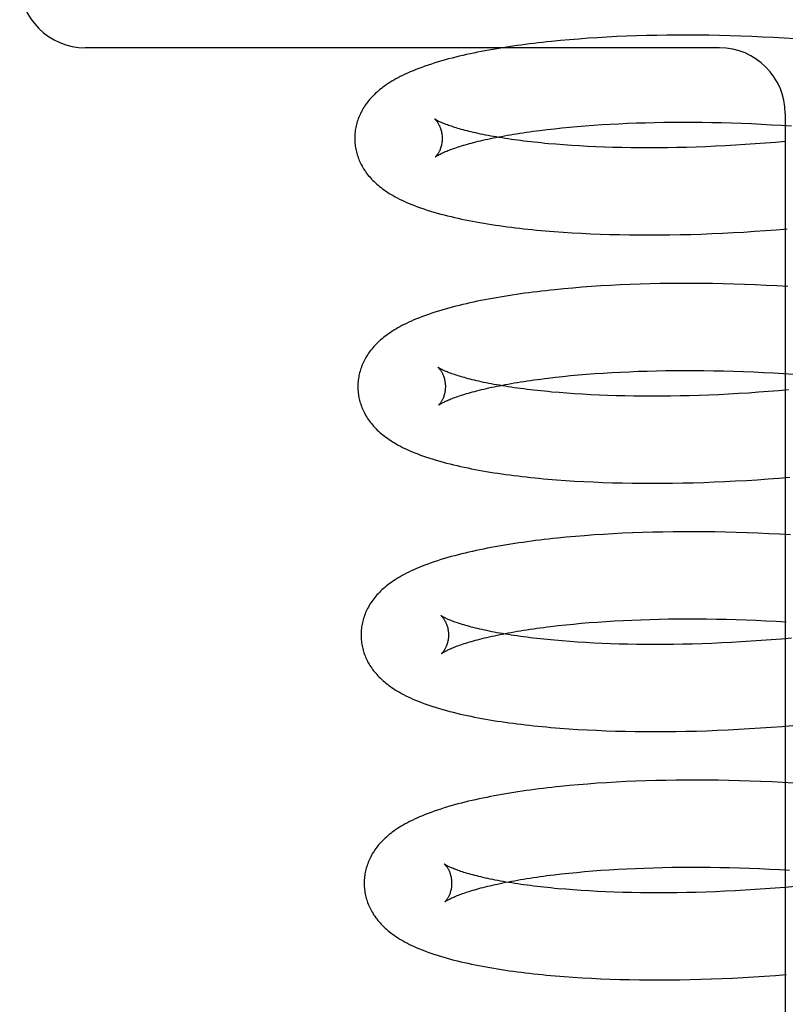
# Model space of a CAD drawing. Header units: inches. Extents: x 0 to 303, y 0 to 196.
# Tile 28 of 100: x 30.841 to 31.016, y 101.493 to 101.718. Entities that reach past the tile are written whole.
import ezdxf

# ---------------------------------------------------------------- set-up
doc = ezdxf.new("R2010")
doc.units = ezdxf.units.IN
doc.header["$LTSCALE"] = 16.67597
doc.header["$MEASUREMENT"] = 0
doc.linetypes.add('HIDDEN', pattern=[0.2, 0.1, -0.1])
doc.layers.add('DEFAULT_2', color=8, linetype='HIDDEN')

msp = doc.modelspace()

# ---------------------------------------------------------------- linework, layer by layer
at = {"layer": 'DEFAULT_2', "color": 8, "linetype": 'HIDDEN'}
for p, q in [((30.9734, 101.71367), (30.97123, 101.71353)), ((30.97554, 101.7138), (30.9734, 101.71367)), ((30.97776, 101.71391), (30.97554, 101.7138)), ((30.98001, 101.71401), (30.97776, 101.71391)), ((30.98229, 101.71409), (30.98001, 101.71401)), ((30.98459, 101.71416), (30.98229, 101.71409)), ((30.98691, 101.71421), (30.98459, 101.71416)), ((30.98926, 101.71424), (30.98691, 101.71421)), ((30.99162, 101.71426), (30.98926, 101.71424)), ((30.99401, 101.71426), (30.99162, 101.71426)), ((30.99641, 101.71425), (30.99401, 101.71426)), ((30.99882, 101.71422), (30.99641, 101.71425)), ((31.00126, 101.71417), (30.99882, 101.71422)), ((31.0037, 101.71411), (31.00126, 101.71417)), ((31.00616, 101.71403), (31.0037, 101.71411)), ((31.00863, 101.71394), (31.00616, 101.71403)), ((31.01111, 101.71382), (31.00863, 101.71394)), ((31.0136, 101.71369), (31.01111, 101.71382)), ((31.01609, 101.71355), (31.0136, 101.71369)), ((30.96489, 101.71301), (30.96284, 101.71281)), ((30.96697, 101.7132), (30.96489, 101.71301)), ((30.96909, 101.71337), (30.96697, 101.7132)), ((30.97123, 101.71353), (30.96909, 101.71337)), ((31.01859, 101.71338), (31.01609, 101.71355)), ((31.00128, 101.71136), (30.85628, 101.71136)), ((31.01628, 101.69636), (31.01628, 101.47636)), ((30.96876, 101.69337), (30.97059, 101.69352)), ((30.97059, 101.69352), (30.97246, 101.69366)), ((30.97246, 101.69366), (30.97435, 101.69379)), ((30.97435, 101.69379), (30.97629, 101.6939)), ((30.97629, 101.6939), (30.9782, 101.694)), ((30.9782, 101.694), (30.98022, 101.69409)), ((30.98022, 101.69409), (30.98226, 101.69417)), ((30.98226, 101.69417), (30.98434, 101.69423)), ((30.98434, 101.69423), (30.98644, 101.69428)), ((30.98644, 101.69428), (30.98856, 101.69432)), ((30.98856, 101.69432), (30.99071, 101.69435)), ((30.99071, 101.69435), (30.99288, 101.69436)), ((30.99288, 101.69436), (30.99507, 101.69435)), ((30.99507, 101.69435), (30.99728, 101.69433)), ((30.99728, 101.69433), (30.99951, 101.6943)), ((30.99951, 101.6943), (31.00175, 101.69425)), ((31.00175, 101.69425), (31.00401, 101.69418)), ((31.00401, 101.69418), (31.00628, 101.69411)), ((31.00628, 101.69411), (31.00856, 101.69401)), ((31.00856, 101.69401), (31.01084, 101.6939)), ((31.01084, 101.6939), (31.01314, 101.69378)), ((31.01314, 101.69378), (31.01544, 101.69364)), ((31.01544, 101.69364), (31.01774, 101.69348)), ((30.96022, 101.69247), (30.96184, 101.69267)), ((30.96184, 101.69267), (30.96351, 101.69286)), ((30.96351, 101.69286), (30.96522, 101.69304)), ((30.96522, 101.69304), (30.96697, 101.69321)), ((30.96697, 101.69321), (30.96876, 101.69337)), ((30.96563, 101.68915), (30.96388, 101.68929)), ((30.96742, 101.68902), (30.96563, 101.68915)), ((30.96924, 101.68891), (30.96742, 101.68902)), ((30.97111, 101.68881), (30.96924, 101.68891)), ((31.00263, 101.68894), (31.00038, 101.68883)), ((31.00489, 101.68906), (31.00263, 101.68894)), ((31.00717, 101.68921), (31.00489, 101.68906)), ((31.00945, 101.68936), (31.00717, 101.68921)), ((31.01175, 101.68954), (31.00945, 101.68936)), ((31.01405, 101.68973), (31.01175, 101.68954)), ((31.01635, 101.68993), (31.01405, 101.68973)), ((30.97301, 101.68872), (30.97111, 101.68881)), ((30.97495, 101.68864), (30.97301, 101.68872)), ((30.97692, 101.68858), (30.97495, 101.68864)), ((30.97893, 101.68853), (30.97692, 101.68858)), ((30.98096, 101.6885), (30.97893, 101.68853)), ((30.98302, 101.68848), (30.98096, 101.6885)), ((30.98511, 101.68847), (30.98302, 101.68848)), ((30.98723, 101.68847), (30.98511, 101.68847)), ((30.98937, 101.6885), (30.98723, 101.68847)), ((30.99153, 101.68853), (30.98937, 101.6885)), ((30.99372, 101.68858), (30.99153, 101.68853)), ((30.99592, 101.68865), (30.99372, 101.68858)), ((30.99814, 101.68873), (30.99592, 101.68865)), ((31.00038, 101.68883), (30.99814, 101.68873)), ((30.96549, 101.6692), (30.96758, 101.66906)), ((30.96758, 101.66906), (30.96969, 101.66895)), ((30.96969, 101.66895), (30.97184, 101.66884)), ((30.97184, 101.66884), (30.97401, 101.66876)), ((30.97401, 101.66876), (30.97621, 101.66868)), ((30.97621, 101.66868), (30.97844, 101.66863)), ((30.97844, 101.66863), (30.98069, 101.66859)), ((30.98993, 101.66859), (30.9923, 101.66863)), ((30.9923, 101.66863), (30.99468, 101.66869)), ((30.99468, 101.66869), (30.99708, 101.66877)), ((30.99708, 101.66877), (30.9995, 101.66886)), ((30.9995, 101.66886), (31.00193, 101.66897)), ((31.00193, 101.66897), (31.00437, 101.66909)), ((31.00437, 101.66909), (31.00682, 101.66923)), ((31.00682, 101.66923), (31.00929, 101.66939)), ((31.00929, 101.66939), (31.01176, 101.66957)), ((31.01176, 101.66957), (31.01424, 101.66976)), ((31.01424, 101.66976), (31.01673, 101.66997)), ((30.98069, 101.66859), (30.98297, 101.66857)), ((30.98297, 101.66857), (30.98527, 101.66856)), ((30.98527, 101.66856), (30.98759, 101.66857)), ((30.98759, 101.66857), (30.98993, 101.66859)), ((30.98542, 101.65737), (30.98312, 101.6573)), ((30.98774, 101.65742), (30.98542, 101.65737)), ((30.99008, 101.65745), (30.98774, 101.65742)), ((30.99245, 101.65747), (30.99008, 101.65745)), ((30.99483, 101.65747), (30.99245, 101.65747)), ((30.99723, 101.65746), (30.99483, 101.65747)), ((30.99965, 101.65743), (30.99723, 101.65746)), ((31.00208, 101.65738), (30.99965, 101.65743)), ((31.00452, 101.65732), (31.00208, 101.65738)), ((30.96567, 101.65623), (30.96362, 101.65603)), ((30.96775, 101.65641), (30.96567, 101.65623)), ((30.96986, 101.65659), (30.96775, 101.65641)), ((30.972, 101.65674), (30.96986, 101.65659)), ((30.97417, 101.65689), (30.972, 101.65674)), ((30.97637, 101.65701), (30.97417, 101.65689)), ((30.97859, 101.65712), (30.97637, 101.65701)), ((30.98084, 101.65722), (30.97859, 101.65712)), ((30.98312, 101.6573), (30.98084, 101.65722)), ((31.00698, 101.65724), (31.00452, 101.65732)), ((31.00945, 101.65714), (31.00698, 101.65724)), ((31.01193, 101.65703), (31.00945, 101.65714)), ((31.01441, 101.6569), (31.01193, 101.65703)), ((31.01691, 101.65675), (31.01441, 101.6569)), ((30.97467, 101.63697), (30.97663, 101.63709)), ((30.97663, 101.63709), (30.97861, 101.63719)), ((30.97861, 101.63719), (30.98063, 101.63729)), ((30.98063, 101.63729), (30.98268, 101.63737)), ((30.98268, 101.63737), (30.98475, 101.63743)), ((30.98475, 101.63743), (30.98686, 101.63749)), ((30.98686, 101.63749), (30.98898, 101.63753)), ((30.98898, 101.63753), (30.99114, 101.63755)), ((30.99114, 101.63755), (30.99331, 101.63756)), ((30.99331, 101.63756), (30.9955, 101.63756)), ((30.9955, 101.63756), (30.99772, 101.63754)), ((30.99772, 101.63754), (30.99995, 101.63751)), ((30.99995, 101.63751), (31.00219, 101.63746)), ((31.00219, 101.63746), (31.00445, 101.6374)), ((31.00445, 101.6374), (31.00672, 101.63732)), ((31.00672, 101.63732), (31.00901, 101.63723)), ((31.00901, 101.63723), (31.0113, 101.63713)), ((31.0113, 101.63713), (31.0136, 101.637)), ((30.96206, 101.63582), (30.96374, 101.63601)), ((30.96374, 101.63601), (30.96546, 101.6362)), ((30.96546, 101.6362), (30.96722, 101.63638)), ((30.96722, 101.63638), (30.96903, 101.63654)), ((30.96903, 101.63654), (30.97087, 101.6367)), ((30.97087, 101.6367), (30.97276, 101.63684)), ((30.97276, 101.63684), (30.97467, 101.63697)), ((31.0136, 101.637), (31.0159, 101.63686)), ((31.0159, 101.63686), (31.01821, 101.63671)), ((31.01247, 101.63275), (31.01017, 101.63257)), ((31.01477, 101.63293), (31.01247, 101.63275)), ((31.01707, 101.63314), (31.01477, 101.63293)), ((30.96635, 101.63236), (30.9646, 101.63249)), ((30.96814, 101.63223), (30.96635, 101.63236)), ((30.96996, 101.63212), (30.96814, 101.63223)), ((30.97183, 101.63202), (30.96996, 101.63212)), ((30.97373, 101.63193), (30.97183, 101.63202)), ((30.97567, 101.63185), (30.97373, 101.63193)), ((30.97764, 101.63179), (30.97567, 101.63185)), ((30.97965, 101.63174), (30.97764, 101.63179)), ((30.98168, 101.63171), (30.97965, 101.63174)), ((30.98374, 101.63168), (30.98168, 101.63171)), ((30.98583, 101.63168), (30.98374, 101.63168)), ((30.98795, 101.63168), (30.98583, 101.63168)), ((30.99009, 101.6317), (30.98795, 101.63168)), ((30.99225, 101.63174), (30.99009, 101.6317)), ((30.99444, 101.63179), (30.99225, 101.63174)), ((30.99664, 101.63186), (30.99444, 101.63179)), ((30.99886, 101.63194), (30.99664, 101.63186)), ((31.0011, 101.63203), (30.99886, 101.63194)), ((31.00335, 101.63215), (31.0011, 101.63203)), ((31.00561, 101.63227), (31.00335, 101.63215)), ((31.00789, 101.63241), (31.00561, 101.63227)), ((31.01017, 101.63257), (31.00789, 101.63241)), ((30.96608, 101.61242), (30.96816, 101.61228)), ((31.00496, 101.61229), (31.00741, 101.61244)), ((31.00741, 101.61244), (31.00988, 101.61259)), ((31.00988, 101.61259), (31.01236, 101.61277)), ((31.01236, 101.61277), (31.01484, 101.61296)), ((31.01484, 101.61296), (31.01733, 101.61317)), ((30.96816, 101.61228), (30.97027, 101.61216)), ((30.97027, 101.61216), (30.97242, 101.61206)), ((30.97242, 101.61206), (30.97459, 101.61197)), ((30.97459, 101.61197), (30.97679, 101.6119)), ((30.97679, 101.6119), (30.97902, 101.61184)), ((30.97902, 101.61184), (30.98127, 101.6118)), ((30.98127, 101.6118), (30.98355, 101.61178)), ((30.98355, 101.61178), (30.98585, 101.61177)), ((30.98585, 101.61177), (30.98817, 101.61178)), ((30.98817, 101.61178), (30.99052, 101.6118)), ((30.99052, 101.6118), (30.99288, 101.61184)), ((30.99288, 101.61184), (30.99527, 101.6119)), ((30.99527, 101.6119), (30.99767, 101.61197)), ((30.99767, 101.61197), (31.00008, 101.61206)), ((31.00008, 101.61206), (31.00251, 101.61217)), ((31.00251, 101.61217), (31.00496, 101.61229)), ((30.96625, 101.59942), (30.9642, 101.59922)), ((30.96833, 101.59961), (30.96625, 101.59942)), ((30.97044, 101.59978), (30.96833, 101.59961)), ((30.97258, 101.59994), (30.97044, 101.59978)), ((30.97475, 101.60009), (30.97258, 101.59994)), ((30.97694, 101.60021), (30.97475, 101.60009)), ((30.97917, 101.60033), (30.97694, 101.60021)), ((30.98142, 101.60042), (30.97917, 101.60033)), ((30.9837, 101.60051), (30.98142, 101.60042)), ((30.986, 101.60057), (30.9837, 101.60051)), ((30.98832, 101.60062), (30.986, 101.60057)), ((30.99067, 101.60066), (30.98832, 101.60062)), ((30.99303, 101.60068), (30.99067, 101.60066)), ((30.99541, 101.60068), (30.99303, 101.60068)), ((30.99782, 101.60067), (30.99541, 101.60068)), ((31.00023, 101.60064), (30.99782, 101.60067)), ((31.00267, 101.60059), (31.00023, 101.60064)), ((31.00511, 101.60053), (31.00267, 101.60059)), ((31.00757, 101.60045), (31.00511, 101.60053)), ((31.01004, 101.60036), (31.00757, 101.60045)), ((31.01252, 101.60024), (31.01004, 101.60036)), ((31.01501, 101.60011), (31.01252, 101.60024)), ((31.0175, 101.59997), (31.01501, 101.60011)), ((30.9627, 101.57902), (30.96438, 101.57921)), ((30.96438, 101.57921), (30.9661, 101.5794)), ((30.9661, 101.5794), (30.96786, 101.57958)), ((30.96786, 101.57958), (30.96967, 101.57974)), ((30.96967, 101.57974), (30.97151, 101.5799)), ((30.97151, 101.5799), (30.97339, 101.58004)), ((30.97339, 101.58004), (30.9753, 101.58017)), ((30.9753, 101.58017), (30.97725, 101.58029)), ((30.97725, 101.58029), (30.97924, 101.5804)), ((30.97924, 101.5804), (30.98125, 101.58049)), ((30.98125, 101.58049), (30.9833, 101.58057)), ((30.9833, 101.58057), (30.98537, 101.58064)), ((30.98537, 101.58064), (30.98747, 101.58069)), ((30.98747, 101.58069), (30.9896, 101.58073)), ((30.9896, 101.58073), (30.99175, 101.58076)), ((30.99175, 101.58076), (30.99392, 101.58077)), ((30.99392, 101.58077), (30.99611, 101.58077)), ((30.99611, 101.58077), (30.99833, 101.58075)), ((30.99833, 101.58075), (31.00055, 101.58072)), ((31.00055, 101.58072), (31.0028, 101.58068)), ((31.0028, 101.58068), (31.00506, 101.58061)), ((31.00506, 101.58061), (31.00733, 101.58054)), ((31.00733, 101.58054), (31.00961, 101.58045)), ((31.00961, 101.58045), (31.0119, 101.58034)), ((31.0119, 101.58034), (31.0142, 101.58022)), ((31.0142, 101.58022), (31.0165, 101.58008)), ((31.01771, 101.57634), (31.01541, 101.57614)), ((30.96703, 101.57557), (30.96528, 101.57571)), ((30.96882, 101.57544), (30.96703, 101.57557)), ((30.97064, 101.57533), (30.96882, 101.57544)), ((30.97251, 101.57523), (30.97064, 101.57533)), ((30.97441, 101.57514), (30.97251, 101.57523)), ((30.97634, 101.57506), (30.97441, 101.57514)), ((30.97831, 101.575), (30.97634, 101.57506)), ((30.98032, 101.57495), (30.97831, 101.575)), ((30.98235, 101.57492), (30.98032, 101.57495)), ((30.98441, 101.57489), (30.98235, 101.57492)), ((30.9865, 101.57489), (30.98441, 101.57489)), ((30.98861, 101.57489), (30.9865, 101.57489)), ((30.99075, 101.57491), (30.98861, 101.57489)), ((30.99291, 101.57495), (30.99075, 101.57491)), ((30.99509, 101.575), (30.99291, 101.57495)), ((30.9973, 101.57506), (30.99509, 101.575)), ((30.99951, 101.57514), (30.9973, 101.57506)), ((31.00175, 101.57524), (30.99951, 101.57514)), ((31.004, 101.57535), (31.00175, 101.57524)), ((31.00626, 101.57548), (31.004, 101.57535)), ((31.00854, 101.57562), (31.00626, 101.57548)), ((31.01082, 101.57578), (31.00854, 101.57562)), ((31.01311, 101.57595), (31.01082, 101.57578)), ((31.01541, 101.57614), (31.01311, 101.57595)), ((31.01309, 101.55598), (31.01557, 101.55617)), ((31.01557, 101.55617), (31.01806, 101.55638)), ((30.9668, 101.55562), (30.96889, 101.55549)), ((30.96889, 101.55549), (30.971, 101.55537)), ((30.971, 101.55537), (30.97315, 101.55527)), ((30.97315, 101.55527), (30.97532, 101.55518)), ((30.97532, 101.55518), (30.97752, 101.55511)), ((30.97752, 101.55511), (30.97975, 101.55505)), ((30.97975, 101.55505), (30.982, 101.55501)), ((30.982, 101.55501), (30.98428, 101.55498)), ((30.98428, 101.55498), (30.98658, 101.55498)), ((30.98658, 101.55498), (30.9889, 101.55498)), ((30.9889, 101.55498), (30.99125, 101.55501)), ((30.99125, 101.55501), (30.99361, 101.55505)), ((30.99361, 101.55505), (30.996, 101.55511)), ((30.996, 101.55511), (30.9984, 101.55518)), ((30.9984, 101.55518), (31.00081, 101.55527)), ((31.00081, 101.55527), (31.00324, 101.55538)), ((31.00324, 101.55538), (31.00569, 101.5555)), ((31.00569, 101.5555), (31.00814, 101.55565)), ((31.00814, 101.55565), (31.01061, 101.5558)), ((31.01061, 101.5558), (31.01309, 101.55598)), ((30.96696, 101.54263), (30.96492, 101.54243)), ((30.96904, 101.54282), (30.96696, 101.54263)), ((30.97115, 101.54299), (30.96904, 101.54282)), ((30.97329, 101.54315), (30.97115, 101.54299)), ((30.97546, 101.54329), (30.97329, 101.54315)), ((30.97766, 101.54342), (30.97546, 101.54329)), ((30.97988, 101.54354), (30.97766, 101.54342)), ((30.98213, 101.54363), (30.97988, 101.54354)), ((30.98441, 101.54372), (30.98213, 101.54363)), ((30.98671, 101.54378), (30.98441, 101.54372)), ((30.98903, 101.54383), (30.98671, 101.54378)), ((30.99138, 101.54387), (30.98903, 101.54383)), ((30.99374, 101.54389), (30.99138, 101.54387)), ((30.99613, 101.54389), (30.99374, 101.54389)), ((30.99853, 101.54388), (30.99613, 101.54389)), ((31.00094, 101.54385), (30.99853, 101.54388)), ((31.00338, 101.5438), (31.00094, 101.54385)), ((31.00582, 101.54374), (31.00338, 101.5438)), ((31.00828, 101.54366), (31.00582, 101.54374)), ((31.01075, 101.54357), (31.00828, 101.54366)), ((31.01323, 101.54345), (31.01075, 101.54357)), ((31.01572, 101.54332), (31.01323, 101.54345)), ((31.01821, 101.54318), (31.01572, 101.54332)), ((30.96346, 101.52223), (30.96514, 101.52243)), ((30.96514, 101.52243), (30.96686, 101.52261)), ((30.96686, 101.52261), (30.96863, 101.52279)), ((30.96863, 101.52279), (30.97043, 101.52296)), ((30.97043, 101.52296), (30.97228, 101.52311)), ((30.97228, 101.52311), (30.97416, 101.52325)), ((30.97416, 101.52325), (30.97608, 101.52338)), ((30.97608, 101.52338), (30.97803, 101.5235)), ((30.97803, 101.5235), (30.98001, 101.52361)), ((30.98001, 101.52361), (30.98203, 101.5237)), ((30.98203, 101.5237), (30.98408, 101.52378)), ((30.98408, 101.52378), (30.98615, 101.52385)), ((30.98615, 101.52385), (30.98826, 101.5239)), ((30.98826, 101.5239), (30.99038, 101.52394)), ((30.99038, 101.52394), (30.99254, 101.52397)), ((30.99254, 101.52397), (30.99471, 101.52398)), ((30.99471, 101.52398), (30.9969, 101.52398)), ((30.9969, 101.52398), (30.99912, 101.52396)), ((30.99912, 101.52396), (31.00135, 101.52393)), ((31.00135, 101.52393), (31.00359, 101.52388)), ((31.00359, 101.52388), (31.00585, 101.52382)), ((31.00585, 101.52382), (31.00813, 101.52374)), ((31.00813, 101.52374), (31.01041, 101.52365)), ((31.01041, 101.52365), (31.0127, 101.52354)), ((31.0127, 101.52354), (31.015, 101.52342)), ((31.015, 101.52342), (31.01731, 101.52328)), ((30.96785, 101.51877), (30.9661, 101.51891)), ((30.96964, 101.51865), (30.96785, 101.51877)), ((30.97147, 101.51853), (30.96964, 101.51865)), ((30.97334, 101.51843), (30.97147, 101.51853)), ((30.97524, 101.51834), (30.97334, 101.51843)), ((30.97718, 101.51827), (30.97524, 101.51834)), ((30.97915, 101.51821), (30.97718, 101.51827)), ((30.98115, 101.51816), (30.97915, 101.51821)), ((30.98319, 101.51812), (30.98115, 101.51816)), ((30.98525, 101.5181), (30.98319, 101.51812)), ((30.98734, 101.51809), (30.98525, 101.5181)), ((30.98946, 101.5181), (30.98734, 101.51809)), ((30.9916, 101.51812), (30.98946, 101.5181)), ((30.99376, 101.51816), (30.9916, 101.51812)), ((30.99594, 101.51821), (30.99376, 101.51816)), ((30.99815, 101.51828), (30.99594, 101.51821)), ((31.00037, 101.51836), (30.99815, 101.51828)), ((31.0026, 101.51846), (31.00037, 101.51836)), ((31.00485, 101.51857), (31.0026, 101.51846)), ((31.00712, 101.51869), (31.00485, 101.51857)), ((31.00939, 101.51884), (31.00712, 101.51869)), ((31.01168, 101.51899), (31.00939, 101.51884)), ((31.01397, 101.51917), (31.01168, 101.51899)), ((31.01627, 101.51936), (31.01397, 101.51917)), ((31.01857, 101.51956), (31.01627, 101.51936)), ((30.96779, 101.49882), (30.96988, 101.49868)), ((30.96988, 101.49868), (30.97199, 101.49857)), ((30.97199, 101.49857), (30.97413, 101.49846)), ((30.97413, 101.49846), (30.97631, 101.49838)), ((30.97631, 101.49838), (30.97851, 101.49831)), ((30.97851, 101.49831), (30.98073, 101.49825)), ((30.98073, 101.49825), (30.98299, 101.49821)), ((30.98299, 101.49821), (30.98526, 101.49819)), ((30.98526, 101.49819), (30.98757, 101.49819)), ((30.98757, 101.49819), (30.98989, 101.4982)), ((30.98989, 101.4982), (30.99223, 101.49822)), ((30.99223, 101.49822), (30.99459, 101.49826)), ((30.99459, 101.49826), (30.99698, 101.49832)), ((30.99698, 101.49832), (30.99938, 101.4984)), ((30.99938, 101.4984), (31.00179, 101.49849)), ((31.00179, 101.49849), (31.00422, 101.4986)), ((31.00422, 101.4986), (31.00666, 101.49873)), ((31.00666, 101.49873), (31.00911, 101.49887)), ((31.00911, 101.49887), (31.01158, 101.49903)), ((31.01158, 101.49903), (31.01405, 101.49921)), ((31.01405, 101.49921), (31.01653, 101.4994))]:
    msp.add_line(p, q, dxfattribs=at)
for points in [[(30.96284, 101.71281), (30.96183, 101.71271), (30.96083, 101.71259), (30.95983, 101.71248), (30.95884, 101.71236), (30.95786, 101.71224), (30.95689, 101.71212), (30.95593, 101.71199), (30.95498, 101.71186), (30.95404, 101.71172), (30.9531, 101.71158), (30.95218, 101.71144), (30.95126, 101.71129), (30.95035, 101.71114), (30.94945, 101.71099), (30.94856, 101.71083), (30.94768, 101.71066), (30.9468, 101.7105), (30.94594, 101.71033), (30.94509, 101.71015), (30.94424, 101.70997), (30.94341, 101.70979), (30.94258, 101.7096), (30.94177, 101.70941), (30.94096, 101.70921), (30.94015, 101.70901), (30.93935, 101.7088), (30.93856, 101.70859), (30.93776, 101.70836), (30.93697, 101.70813), (30.93619, 101.70789), (30.93542, 101.70765), (30.93467, 101.7074), (30.93393, 101.70715), (30.93321, 101.70689), (30.93252, 101.70664), (30.93185, 101.70638), (30.9312, 101.70611), (30.93058, 101.70585), (30.92997, 101.70559), (30.92939, 101.70532), (30.92883, 101.70505), (30.92829, 101.70478), (30.92778, 101.70451), (30.92728, 101.70425), (30.9268, 101.70398), (30.92635, 101.70371), (30.92591, 101.70344), (30.92549, 101.70317), (30.92509, 101.7029), (30.9247, 101.70262), (30.92433, 101.70235), (30.92397, 101.70208), (30.92362, 101.7018), (30.92329, 101.70153), (30.92297, 101.70125), (30.92265, 101.70096), (30.92236, 101.70068), (30.92207, 101.70039), (30.92179, 101.7001), (30.92152, 101.69981), (30.92126, 101.69951), (30.92102, 101.69922), (30.92078, 101.69891), (30.92055, 101.69861), (30.92033, 101.69831), (30.92012, 101.698), (30.91993, 101.69769), (30.91974, 101.69738), (30.91956, 101.69706), (30.91939, 101.69675), (30.91923, 101.69643), (30.91908, 101.69611), (30.91893, 101.69579), (30.9188, 101.69547), (30.91868, 101.69514), (30.91856, 101.69482), (30.91846, 101.69449), (30.91836, 101.69416), (30.91827, 101.69383), (30.91819, 101.6935), (30.91812, 101.69316), (30.91806, 101.69283), (30.918, 101.69249), (30.91796, 101.69215), (30.91792, 101.69182), (30.9179, 101.69148), (30.91788, 101.69114), (30.91787, 101.6908), (30.91787, 101.69051)], [(30.9362, 101.69507), (30.93618, 101.69508), (30.93617, 101.69509), (30.93617, 101.69509), (30.93617, 101.69509), (30.93619, 101.69508), (30.9362, 101.69506), (30.93623, 101.69504), (30.93626, 101.69501), (30.9363, 101.69497), (30.93634, 101.69493), (30.93639, 101.69487), (30.93644, 101.69482), (30.9365, 101.69475), (30.93656, 101.69468), (30.93662, 101.6946), (30.93669, 101.69451), (30.93676, 101.69441), (30.93683, 101.6943), (30.93691, 101.69419), (30.93698, 101.69406), (30.93706, 101.69393), (30.93714, 101.69378), (30.93721, 101.69363), (30.93729, 101.69346), (30.93736, 101.69329), (30.93744, 101.6931), (30.93751, 101.6929), (30.93757, 101.6927), (30.93764, 101.69248), (30.93769, 101.69225), (30.93774, 101.69202), (30.93779, 101.69177), (30.93782, 101.69152), (30.93785, 101.69126), (30.93787, 101.691), (30.93787, 101.69076)], [(30.96388, 101.68929), (30.96218, 101.68943), (30.96134, 101.68951), (30.96052, 101.68959), (30.9597, 101.68968), (30.9589, 101.68976), (30.95811, 101.68985), (30.95733, 101.68994), (30.95657, 101.69003), (30.95581, 101.69013), (30.95507, 101.69022), (30.95434, 101.69032), (30.95362, 101.69042), (30.95292, 101.69053), (30.95223, 101.69063), (30.95155, 101.69074), (30.95089, 101.69085), (30.95024, 101.69096), (30.9496, 101.69107), (30.94898, 101.69118), (30.94837, 101.69129), (30.94778, 101.69141), (30.9472, 101.69152), (30.94664, 101.69164), (30.94609, 101.69176), (30.94555, 101.69188), (30.94503, 101.69199), (30.94452, 101.69211), (30.94403, 101.69223), (30.94356, 101.69235), (30.9431, 101.69247), (30.94265, 101.69259), (30.94222, 101.69271), (30.94181, 101.69282), (30.94141, 101.69294), (30.94103, 101.69306), (30.94066, 101.69317), (30.94031, 101.69329), (30.93997, 101.6934), (30.93965, 101.69351), (30.93935, 101.69362), (30.93906, 101.69372), (30.93878, 101.69382), (30.93852, 101.69392), (30.93828, 101.69402), (30.93805, 101.69412), (30.93784, 101.69421), (30.93764, 101.6943), (30.93745, 101.69438), (30.93728, 101.69446), (30.93713, 101.69454), (30.93698, 101.69461), (30.93685, 101.69468), (30.93673, 101.69474), (30.93663, 101.6948), (30.93653, 101.69486), (30.93645, 101.6949), (30.93638, 101.69495), (30.93632, 101.69498), (30.93627, 101.69502), (30.93623, 101.69504), (30.9362, 101.69506), (30.9362, 101.69507)], [(30.93628, 101.68639), (30.93629, 101.6864), (30.9363, 101.68641), (30.93633, 101.68643), (30.93636, 101.68645), (30.9364, 101.68648), (30.93645, 101.68652), (30.93652, 101.68656), (30.93659, 101.68661), (30.93667, 101.68666), (30.93677, 101.68671), (30.93688, 101.68678), (30.937, 101.68684), (30.93713, 101.68692), (30.93727, 101.68699), (30.93743, 101.68707), (30.9376, 101.68716), (30.93779, 101.68725), (30.93798, 101.68734), (30.9382, 101.68744), (30.93842, 101.68754), (30.93866, 101.68764), (30.93892, 101.68775), (30.93919, 101.68786), (30.93948, 101.68797), (30.93978, 101.68808), (30.94009, 101.6882), (30.94042, 101.68832), (30.94077, 101.68844), (30.94113, 101.68856), (30.94151, 101.68869), (30.9419, 101.68881), (30.94231, 101.68894), (30.94273, 101.68906), (30.94316, 101.68919), (30.94362, 101.68932), (30.94408, 101.68945), (30.94456, 101.68958), (30.94506, 101.68971), (30.94557, 101.68984), (30.94609, 101.68997), (30.94663, 101.6901), (30.94718, 101.69023), (30.94775, 101.69036), (30.94833, 101.69048), (30.94893, 101.69061), (30.94954, 101.69074), (30.95016, 101.69086), (30.9508, 101.69099), (30.95145, 101.69111), (30.95211, 101.69123), (30.95278, 101.69135), (30.95347, 101.69147), (30.95417, 101.69159), (30.95489, 101.69171), (30.95561, 101.69182), (30.95635, 101.69194), (30.9571, 101.69205), (30.95786, 101.69216), (30.95863, 101.69226), (30.95942, 101.69237), (30.96022, 101.69247)], [(30.91787, 101.69051), (30.91788, 101.69022), (30.9179, 101.68988), (30.91792, 101.68955), (30.91796, 101.68921), (30.918, 101.68887), (30.91805, 101.68854), (30.91811, 101.6882), (30.91818, 101.68787), (30.91826, 101.68754), (30.91835, 101.68721), (30.91845, 101.68688), (30.91855, 101.68655), (30.91867, 101.68623), (30.91879, 101.68591), (30.91892, 101.68559), (30.91906, 101.68527), (30.91921, 101.68495), (30.91937, 101.68464), (30.91954, 101.68432), (30.91971, 101.68401), (30.9199, 101.6837), (30.9201, 101.6834), (30.9203, 101.68309), (30.92052, 101.68279), (30.92074, 101.68249), (30.92098, 101.68219), (30.92122, 101.6819), (30.92148, 101.68161), (30.92174, 101.68132), (30.92201, 101.68103), (30.9223, 101.68075), (30.92259, 101.68047), (30.9229, 101.6802), (30.92321, 101.67992), (30.92354, 101.67965), (30.92388, 101.67938), (30.92423, 101.67911), (30.9246, 101.67885), (30.92498, 101.67859), (30.92537, 101.67833), (30.92578, 101.67807), (30.9262, 101.67781), (30.92664, 101.67755), (30.9271, 101.67729), (30.92758, 101.67703), (30.92809, 101.67678), (30.92861, 101.67652), (30.92915, 101.67627), (30.92972, 101.67601), (30.93031, 101.67576), (30.93092, 101.67551), (30.93157, 101.67526), (30.93224, 101.675), (30.93294, 101.67475), (30.93367, 101.6745), (30.93442, 101.67425), (30.93519, 101.67401), (30.93597, 101.67378), (30.93675, 101.67356), (30.93753, 101.67334), (30.93832, 101.67314), (30.9391, 101.67294), (30.93989, 101.67275), (30.94069, 101.67256), (30.94149, 101.67238), (30.9423, 101.6722), (30.94312, 101.67203), (30.94395, 101.67187), (30.94479, 101.67171), (30.94564, 101.67155), (30.9465, 101.6714), (30.94737, 101.67125), (30.94825, 101.6711), (30.94913, 101.67096), (30.95003, 101.67083), (30.95093, 101.6707), (30.95184, 101.67057), (30.95276, 101.67045), (30.95369, 101.67033), (30.95462, 101.67021), (30.95557, 101.6701), (30.95652, 101.66999), (30.95748, 101.66989), (30.95846, 101.66979), (30.95944, 101.66969), (30.96043, 101.6696), (30.96142, 101.66951), (30.96243, 101.66943), (30.96344, 101.66935), (30.96549, 101.6692)], [(30.93787, 101.69076), (30.93787, 101.69052), (30.93786, 101.69026), (30.93784, 101.69001), (30.93781, 101.68976), (30.93778, 101.68952), (30.93773, 101.68928), (30.93769, 101.68906), (30.93763, 101.68884), (30.93757, 101.68863), (30.93751, 101.68844), (30.93744, 101.68825), (30.93737, 101.68807), (30.9373, 101.68791), (30.93723, 101.68775), (30.93715, 101.68761), (30.93708, 101.68747), (30.93701, 101.68734), (30.93694, 101.68722), (30.93687, 101.68711), (30.9368, 101.68701), (30.93674, 101.68692), (30.93668, 101.68684), (30.93662, 101.68676), (30.93656, 101.68669), (30.93651, 101.68663), (30.93646, 101.68658), (30.93642, 101.68653), (30.93638, 101.68649), (30.93635, 101.68646), (30.93632, 101.68643), (30.9363, 101.68641), (30.93629, 101.6864), (30.93628, 101.68639)], [(30.96362, 101.65603), (30.96261, 101.65592), (30.96161, 101.65581), (30.96061, 101.6557), (30.95963, 101.65558), (30.95865, 101.65546), (30.95768, 101.65534), (30.95672, 101.65521), (30.95577, 101.65508), (30.95483, 101.65494), (30.95389, 101.6548), (30.95297, 101.65466), (30.95205, 101.65451), (30.95114, 101.65436), (30.95025, 101.65421), (30.94935, 101.65405), (30.94847, 101.65389), (30.9476, 101.65372), (30.94674, 101.65355), (30.94589, 101.65338), (30.94504, 101.6532), (30.94421, 101.65302), (30.94339, 101.65283), (30.94257, 101.65264), (30.94177, 101.65244), (30.94096, 101.65224), (30.94016, 101.65203), (30.93936, 101.65182), (30.93857, 101.65159), (30.93777, 101.65136), (30.93699, 101.65113), (30.93622, 101.65088), (30.93547, 101.65064), (30.93473, 101.65039), (30.93402, 101.65013), (30.93333, 101.64988), (30.93267, 101.64962), (30.93203, 101.64937), (30.93142, 101.64911), (30.93083, 101.64886), (30.93026, 101.6486), (30.92971, 101.64834), (30.92918, 101.64808), (30.92867, 101.64782), (30.92818, 101.64755), (30.9277, 101.64729), (30.92724, 101.64702), (30.9268, 101.64675), (30.92637, 101.64648), (30.92596, 101.64621), (30.92557, 101.64594), (30.92519, 101.64566), (30.92482, 101.64539), (30.92446, 101.64511), (30.92412, 101.64483), (30.92378, 101.64454), (30.92346, 101.64425), (30.92314, 101.64395), (30.92284, 101.64365), (30.92255, 101.64335), (30.92227, 101.64305), (30.922, 101.64274), (30.92175, 101.64244), (30.9215, 101.64213), (30.92127, 101.64182), (30.92105, 101.64151), (30.92084, 101.6412), (30.92064, 101.64089), (30.92045, 101.64057), (30.92027, 101.64026), (30.9201, 101.63995), (30.91994, 101.63963), (30.91979, 101.63931), (30.91965, 101.639), (30.91952, 101.63867), (30.9194, 101.63835), (30.91928, 101.63803), (30.91918, 101.6377), (30.91908, 101.63737), (30.91899, 101.63704), (30.91891, 101.63671), (30.91884, 101.63637), (30.91878, 101.63604), (30.91872, 101.6357), (30.91868, 101.63536), (30.91865, 101.63503), (30.91862, 101.63469), (30.9186, 101.63435), (30.91859, 101.63401), (30.91859, 101.63372)], [(30.93692, 101.63828), (30.9369, 101.63829), (30.93689, 101.6383), (30.93689, 101.6383), (30.93689, 101.6383), (30.93691, 101.63829), (30.93692, 101.63827), (30.93695, 101.63825), (30.93698, 101.63822), (30.93702, 101.63818), (30.93706, 101.63814), (30.93711, 101.63808), (30.93716, 101.63803), (30.93722, 101.63796), (30.93728, 101.63789), (30.93734, 101.6378), (30.93741, 101.63771), (30.93748, 101.63762), (30.93755, 101.63751), (30.93763, 101.63739), (30.9377, 101.63727), (30.93778, 101.63714), (30.93786, 101.63699), (30.93793, 101.63684), (30.93801, 101.63667), (30.93808, 101.6365), (30.93816, 101.63631), (30.93823, 101.63611), (30.9383, 101.63591), (30.93836, 101.63569), (30.93841, 101.63546), (30.93846, 101.63523), (30.93851, 101.63498), (30.93854, 101.63473), (30.93857, 101.63447), (30.93859, 101.63421), (30.93859, 101.63397)], [(30.9646, 101.63249), (30.9629, 101.63264), (30.96206, 101.63272), (30.96123, 101.6328), (30.96042, 101.63288), (30.95962, 101.63297), (30.95883, 101.63306), (30.95805, 101.63315), (30.95728, 101.63324), (30.95653, 101.63334), (30.95579, 101.63343), (30.95506, 101.63353), (30.95434, 101.63363), (30.95364, 101.63374), (30.95295, 101.63384), (30.95227, 101.63395), (30.95161, 101.63406), (30.95096, 101.63417), (30.95032, 101.63428), (30.9497, 101.63439), (30.94909, 101.6345), (30.9485, 101.63462), (30.94792, 101.63473), (30.94735, 101.63485), (30.9468, 101.63497), (30.94627, 101.63509), (30.94575, 101.6352), (30.94524, 101.63532), (30.94475, 101.63544), (30.94428, 101.63556), (30.94382, 101.63568), (30.94337, 101.6358), (30.94294, 101.63592), (30.94253, 101.63603), (30.94213, 101.63615), (30.94175, 101.63627), (30.94138, 101.63638), (30.94103, 101.63649), (30.94069, 101.63661), (30.94037, 101.63672), (30.94007, 101.63682), (30.93978, 101.63693), (30.9395, 101.63703), (30.93925, 101.63713), (30.939, 101.63723), (30.93877, 101.63733), (30.93856, 101.63742), (30.93836, 101.63751), (30.93817, 101.63759), (30.938, 101.63767), (30.93785, 101.63775), (30.9377, 101.63782), (30.93757, 101.63789), (30.93745, 101.63795), (30.93735, 101.63801), (30.93725, 101.63806), (30.93717, 101.63811), (30.9371, 101.63816), (30.93704, 101.63819), (30.93699, 101.63823), (30.93695, 101.63825), (30.93692, 101.63827), (30.93692, 101.63828)], [(30.937, 101.6296), (30.93701, 101.62961), (30.93704, 101.62963), (30.93706, 101.62965), (30.9371, 101.62968), (30.93715, 101.62971), (30.93721, 101.62975), (30.93728, 101.6298), (30.93736, 101.62985), (30.93746, 101.6299), (30.93756, 101.62997), (30.93768, 101.63003), (30.93781, 101.6301), (30.93795, 101.63018), (30.93811, 101.63026), (30.93828, 101.63035), (30.93846, 101.63044), (30.93866, 101.63053), (30.93887, 101.63063), (30.9391, 101.63073), (30.93934, 101.63083), (30.9396, 101.63094), (30.93987, 101.63105), (30.94016, 101.63116), (30.94046, 101.63128), (30.94078, 101.6314), (30.94111, 101.63152), (30.94146, 101.63164), (30.94183, 101.63176), (30.94221, 101.63189), (30.9426, 101.63201), (30.94301, 101.63214), (30.94344, 101.63227), (30.94388, 101.6324), (30.94434, 101.63253), (30.94481, 101.63266), (30.9453, 101.63279), (30.9458, 101.63293), (30.94632, 101.63306), (30.94686, 101.63319), (30.9474, 101.63332), (30.94797, 101.63345), (30.94854, 101.63358), (30.94913, 101.63371), (30.94974, 101.63384), (30.95036, 101.63397), (30.95099, 101.63409), (30.95164, 101.63422), (30.9523, 101.63435), (30.95298, 101.63447), (30.95366, 101.63459), (30.95436, 101.63471), (30.95508, 101.63483), (30.95581, 101.63495), (30.95654, 101.63506), (30.9573, 101.63518), (30.95806, 101.63529), (30.95884, 101.6354), (30.95962, 101.63551), (30.96042, 101.63561), (30.96124, 101.63572), (30.96206, 101.63582)], [(30.91859, 101.63372), (30.9186, 101.63343), (30.91862, 101.63309), (30.91864, 101.63275), (30.91868, 101.63242), (30.91872, 101.63208), (30.91877, 101.63174), (30.91883, 101.63141), (30.9189, 101.63108), (30.91898, 101.63074), (30.91907, 101.63041), (30.91917, 101.63009), (30.91927, 101.62976), (30.91939, 101.62943), (30.91951, 101.62911), (30.91964, 101.62879), (30.91978, 101.62847), (30.91993, 101.62816), (30.92009, 101.62784), (30.92026, 101.62753), (30.92044, 101.62722), (30.92062, 101.62691), (30.92082, 101.6266), (30.92103, 101.6263), (30.92124, 101.62599), (30.92147, 101.62569), (30.9217, 101.6254), (30.92195, 101.6251), (30.9222, 101.62481), (30.92247, 101.62452), (30.92274, 101.62424), (30.92302, 101.62395), (30.92332, 101.62368), (30.92363, 101.6234), (30.92394, 101.62312), (30.92427, 101.62285), (30.92461, 101.62258), (30.92496, 101.62232), (30.92533, 101.62205), (30.92571, 101.62179), (30.9261, 101.62153), (30.92651, 101.62127), (30.92693, 101.62101), (30.92738, 101.62075), (30.92784, 101.62049), (30.92832, 101.62023), (30.92882, 101.61998), (30.92935, 101.61972), (30.92989, 101.61947), (30.93045, 101.61922), (30.93104, 101.61896), (30.93165, 101.61871), (30.93228, 101.61847), (30.93293, 101.61822), (30.9336, 101.61798), (30.9343, 101.61774), (30.93502, 101.6175), (30.93577, 101.61727), (30.93652, 101.61704), (30.9373, 101.61681), (30.93808, 101.6166), (30.93888, 101.61639), (30.93968, 101.61618), (30.94048, 101.61599), (30.94128, 101.6158), (30.94209, 101.61561), (30.9429, 101.61544), (30.94372, 101.61527), (30.94455, 101.6151), (30.94539, 101.61494), (30.94624, 101.61478), (30.9471, 101.61463), (30.94796, 101.61448), (30.94884, 101.61433), (30.94972, 101.61419), (30.95062, 101.61406), (30.95152, 101.61392), (30.95243, 101.6138), (30.95335, 101.61367), (30.95427, 101.61355), (30.95521, 101.61344), (30.95615, 101.61332), (30.95711, 101.61322), (30.95807, 101.61311), (30.95904, 101.61301), (30.96002, 101.61291), (30.96101, 101.61282), (30.96201, 101.61273), (30.96301, 101.61265), (30.96403, 101.61257), (30.96608, 101.61242)], [(30.93859, 101.63397), (30.93859, 101.63372), (30.93858, 101.63346), (30.93856, 101.6332), (30.93853, 101.63294), (30.93849, 101.6327), (30.93845, 101.63246), (30.9384, 101.63223), (30.93834, 101.63201), (30.93828, 101.6318), (30.93821, 101.63161), (30.93814, 101.63142), (30.93807, 101.63124), (30.938, 101.63108), (30.93793, 101.63092), (30.93785, 101.63078), (30.93778, 101.63064), (30.93771, 101.63051), (30.93764, 101.6304), (30.93757, 101.63029), (30.9375, 101.63019), (30.93744, 101.6301), (30.93738, 101.63002), (30.93732, 101.62994), (30.93726, 101.62988), (30.93721, 101.62982), (30.93716, 101.62976), (30.93712, 101.62972), (30.93709, 101.62968), (30.93706, 101.62965), (30.93703, 101.62963), (30.93701, 101.62961), (30.937, 101.6296), (30.937, 101.6296)], [(30.9642, 101.59922), (30.96319, 101.59911), (30.96219, 101.599), (30.96119, 101.59889), (30.96021, 101.59877), (30.95923, 101.59865), (30.95826, 101.59853), (30.9573, 101.5984), (30.95635, 101.59826), (30.95541, 101.59813), (30.95448, 101.59799), (30.95355, 101.59785), (30.95264, 101.5977), (30.95173, 101.59755), (30.95083, 101.59739), (30.94994, 101.59723), (30.94906, 101.59707), (30.94819, 101.5969), (30.94733, 101.59673), (30.94647, 101.59656), (30.94563, 101.59638), (30.94479, 101.5962), (30.94397, 101.59601), (30.94315, 101.59582), (30.94235, 101.59562), (30.94154, 101.59542), (30.94074, 101.59521), (30.93995, 101.59499), (30.93915, 101.59477), (30.93837, 101.59454), (30.93759, 101.5943), (30.93682, 101.59405), (30.93607, 101.59381), (30.93533, 101.59355), (30.93462, 101.5933), (30.93393, 101.59304), (30.93326, 101.59278), (30.93261, 101.59252), (30.93199, 101.59226), (30.93139, 101.59199), (30.93081, 101.59172), (30.93025, 101.59146), (30.92971, 101.59119), (30.9292, 101.59092), (30.9287, 101.59065), (30.92823, 101.59038), (30.92777, 101.59011), (30.92733, 101.58984), (30.92691, 101.58957), (30.92651, 101.5893), (30.92613, 101.58903), (30.92575, 101.58876), (30.9254, 101.58849), (30.92505, 101.58821), (30.92472, 101.58793), (30.9244, 101.58765), (30.92409, 101.58737), (30.92379, 101.58709), (30.9235, 101.5868), (30.92322, 101.58651), (30.92295, 101.58622), (30.9227, 101.58592), (30.92245, 101.58563), (30.92221, 101.58533), (30.92199, 101.58502), (30.92177, 101.58472), (30.92156, 101.58441), (30.92136, 101.5841), (30.92117, 101.58379), (30.92099, 101.58347), (30.92082, 101.58316), (30.92066, 101.58284), (30.92051, 101.58252), (30.92037, 101.5822), (30.92024, 101.58188), (30.92012, 101.58156), (30.92, 101.58123), (30.91989, 101.5809), (30.9198, 101.58057), (30.91971, 101.58024), (30.91963, 101.57991), (30.91956, 101.57958), (30.9195, 101.57924), (30.91944, 101.57891), (30.9194, 101.57857), (30.91937, 101.57823), (30.91934, 101.57789), (30.91932, 101.57756), (30.91931, 101.57722), (30.91931, 101.57693)], [(30.93764, 101.58149), (30.93762, 101.5815), (30.93761, 101.58151), (30.93761, 101.58151), (30.93761, 101.5815), (30.93763, 101.58149), (30.93764, 101.58148), (30.93767, 101.58145), (30.9377, 101.58142), (30.93774, 101.58139), (30.93778, 101.58134), (30.93783, 101.58129), (30.93788, 101.58123), (30.93794, 101.58117), (30.938, 101.58109), (30.93806, 101.58101), (30.93813, 101.58092), (30.9382, 101.58082), (30.93827, 101.58072), (30.93835, 101.5806), (30.93842, 101.58048), (30.9385, 101.58034), (30.93858, 101.5802), (30.93865, 101.58004), (30.93873, 101.57988), (30.93881, 101.5797), (30.93888, 101.57952), (30.93895, 101.57932), (30.93902, 101.57911), (30.93908, 101.5789), (30.93913, 101.57867), (30.93918, 101.57843), (30.93923, 101.57819), (30.93926, 101.57794), (30.93929, 101.57768), (30.93931, 101.57742), (30.93931, 101.57718)], [(30.96528, 101.57571), (30.96358, 101.57585), (30.96274, 101.57593), (30.96192, 101.57601), (30.96111, 101.5761), (30.96031, 101.57618), (30.95952, 101.57627), (30.95874, 101.57636), (30.95797, 101.57645), (30.95722, 101.57655), (30.95648, 101.57665), (30.95575, 101.57675), (30.95504, 101.57685), (30.95433, 101.57695), (30.95364, 101.57705), (30.95297, 101.57716), (30.95231, 101.57727), (30.95166, 101.57738), (30.95102, 101.57749), (30.9504, 101.5776), (30.94979, 101.57772), (30.9492, 101.57783), (30.94862, 101.57795), (30.94806, 101.57806), (30.94751, 101.57818), (30.94697, 101.5783), (30.94645, 101.57842), (30.94595, 101.57854), (30.94546, 101.57865), (30.94498, 101.57877), (30.94452, 101.57889), (30.94408, 101.57901), (30.94365, 101.57913), (30.94324, 101.57925), (30.94284, 101.57936), (30.94246, 101.57948), (30.94209, 101.57959), (30.94174, 101.57971), (30.9414, 101.57982), (30.94108, 101.57993), (30.94078, 101.58004), (30.94049, 101.58014), (30.94022, 101.58024), (30.93996, 101.58034), (30.93972, 101.58044), (30.93949, 101.58054), (30.93927, 101.58063), (30.93908, 101.58072), (30.93889, 101.5808), (30.93872, 101.58088), (30.93856, 101.58096), (30.93842, 101.58103), (30.93829, 101.5811), (30.93817, 101.58116), (30.93807, 101.58122), (30.93797, 101.58127), (30.93789, 101.58132), (30.93782, 101.58137), (30.93776, 101.5814), (30.93771, 101.58144), (30.93767, 101.58146), (30.93764, 101.58148), (30.93764, 101.58149)], [(30.93772, 101.57281), (30.93773, 101.57282), (30.93775, 101.57283), (30.93778, 101.57286), (30.93782, 101.57288), (30.93787, 101.57292), (30.93793, 101.57296), (30.938, 101.573), (30.93808, 101.57305), (30.93817, 101.57311), (30.93827, 101.57317), (30.93839, 101.57324), (30.93852, 101.57331), (30.93866, 101.57338), (30.93881, 101.57346), (30.93898, 101.57355), (30.93917, 101.57364), (30.93936, 101.57373), (30.93957, 101.57383), (30.9398, 101.57393), (30.94004, 101.57403), (30.9403, 101.57414), (30.94057, 101.57425), (30.94085, 101.57436), (30.94115, 101.57448), (30.94147, 101.57459), (30.9418, 101.57471), (30.94215, 101.57484), (30.94252, 101.57496), (30.94289, 101.57509), (30.94329, 101.57521), (30.9437, 101.57534), (30.94413, 101.57547), (30.94457, 101.5756), (30.94502, 101.57573), (30.94549, 101.57586), (30.94598, 101.57599), (30.94648, 101.57612), (30.947, 101.57625), (30.94753, 101.57639), (30.94808, 101.57652), (30.94864, 101.57665), (30.94921, 101.57678), (30.9498, 101.57691), (30.95041, 101.57704), (30.95103, 101.57717), (30.95166, 101.57729), (30.9523, 101.57742), (30.95296, 101.57754), (30.95364, 101.57767), (30.95432, 101.57779), (30.95502, 101.57791), (30.95574, 101.57803), (30.95646, 101.57815), (30.9572, 101.57826), (30.95795, 101.57838), (30.95871, 101.57849), (30.95949, 101.5786), (30.96027, 101.57871), (30.96107, 101.57881), (30.96188, 101.57892), (30.9627, 101.57902)], [(30.91931, 101.57693), (30.91932, 101.57664), (30.91934, 101.5763), (30.91936, 101.57596), (30.9194, 101.57562), (30.91944, 101.57529), (30.91949, 101.57495), (30.91955, 101.57462), (30.91962, 101.57428), (30.9197, 101.57395), (30.91979, 101.57362), (30.91989, 101.57329), (30.91999, 101.57297), (30.92011, 101.57264), (30.92023, 101.57232), (30.92036, 101.572), (30.9205, 101.57168), (30.92065, 101.57137), (30.92081, 101.57105), (30.92098, 101.57074), (30.92116, 101.57043), (30.92134, 101.57012), (30.92154, 101.56981), (30.92175, 101.5695), (30.92196, 101.5692), (30.92219, 101.5689), (30.92242, 101.56861), (30.92267, 101.56831), (30.92292, 101.56802), (30.92319, 101.56773), (30.92346, 101.56745), (30.92375, 101.56716), (30.92404, 101.56688), (30.92435, 101.56661), (30.92466, 101.56633), (30.92499, 101.56606), (30.92533, 101.56579), (30.92568, 101.56552), (30.92605, 101.56526), (30.92643, 101.565), (30.92682, 101.56474), (30.92723, 101.56448), (30.92766, 101.56422), (30.9281, 101.56396), (30.92856, 101.5637), (30.92904, 101.56344), (30.92955, 101.56319), (30.93007, 101.56293), (30.93061, 101.56268), (30.93117, 101.56242), (30.93176, 101.56217), (30.93237, 101.56192), (30.933, 101.56168), (30.93365, 101.56143), (30.93433, 101.56119), (30.93503, 101.56095), (30.93575, 101.56071), (30.93649, 101.56047), (30.93725, 101.56024), (30.93803, 101.56002), (30.93882, 101.5598), (30.93961, 101.55959), (30.94041, 101.55939), (30.94121, 101.55919), (30.94201, 101.559), (30.94282, 101.55882), (30.94363, 101.55864), (30.94445, 101.55847), (30.94528, 101.55831), (30.94612, 101.55815), (30.94696, 101.55799), (30.94782, 101.55783), (30.94868, 101.55769), (30.94956, 101.55754), (30.95044, 101.5574), (30.95134, 101.55726), (30.95224, 101.55713), (30.95315, 101.557), (30.95407, 101.55688), (30.955, 101.55676), (30.95594, 101.55664), (30.95688, 101.55653), (30.95784, 101.55642), (30.9588, 101.55632), (30.95977, 101.55622), (30.96075, 101.55612), (30.96174, 101.55603), (30.96273, 101.55594), (30.96374, 101.55586), (30.96475, 101.55578), (30.9668, 101.55562)], [(30.93931, 101.57718), (30.93931, 101.57694), (30.9393, 101.57667), (30.93928, 101.57642), (30.93925, 101.57616), (30.93922, 101.57592), (30.93917, 101.57568), (30.93912, 101.57545), (30.93906, 101.57524), (30.939, 101.57503), (30.93894, 101.57483), (30.93887, 101.57464), (30.9388, 101.57446), (30.93873, 101.5743), (30.93865, 101.57414), (30.93858, 101.57399), (30.93851, 101.57386), (30.93843, 101.57373), (30.93836, 101.57361), (30.93829, 101.57351), (30.93823, 101.57341), (30.93816, 101.57331), (30.9381, 101.57323), (30.93804, 101.57316), (30.93799, 101.57309), (30.93793, 101.57303), (30.93789, 101.57298), (30.93785, 101.57293), (30.93781, 101.57289), (30.93778, 101.57286), (30.93775, 101.57284), (30.93774, 101.57282), (30.93772, 101.57281), (30.93772, 101.57281)], [(30.96492, 101.54243), (30.9639, 101.54232), (30.9629, 101.54221), (30.96191, 101.5421), (30.96092, 101.54198), (30.95995, 101.54186), (30.95898, 101.54173), (30.95802, 101.54161), (30.95707, 101.54147), (30.95613, 101.54134), (30.95519, 101.5412), (30.95427, 101.54105), (30.95335, 101.54091), (30.95244, 101.54076), (30.95154, 101.5406), (30.95065, 101.54044), (30.94977, 101.54028), (30.9489, 101.54011), (30.94804, 101.53994), (30.94719, 101.53977), (30.94635, 101.53959), (30.94552, 101.5394), (30.9447, 101.53922), (30.94388, 101.53903), (30.94307, 101.53883), (30.94227, 101.53863), (30.94147, 101.53842), (30.94067, 101.5382), (30.93988, 101.53798), (30.93909, 101.53775), (30.93831, 101.53751), (30.93754, 101.53726), (30.93679, 101.53702), (30.93605, 101.53676), (30.93534, 101.53651), (30.93464, 101.53625), (30.93397, 101.53599), (30.93333, 101.53573), (30.9327, 101.53546), (30.9321, 101.5352), (30.93152, 101.53493), (30.93097, 101.53467), (30.93043, 101.5344), (30.92991, 101.53413), (30.92942, 101.53386), (30.92894, 101.53359), (30.92849, 101.53332), (30.92805, 101.53305), (30.92763, 101.53278), (30.92723, 101.53251), (30.92684, 101.53224), (30.92647, 101.53197), (30.92612, 101.5317), (30.92577, 101.53142), (30.92544, 101.53114), (30.92512, 101.53086), (30.92481, 101.53058), (30.92451, 101.5303), (30.92422, 101.53001), (30.92394, 101.52972), (30.92367, 101.52943), (30.92342, 101.52913), (30.92317, 101.52883), (30.92293, 101.52853), (30.92271, 101.52823), (30.92249, 101.52793), (30.92228, 101.52762), (30.92208, 101.52731), (30.92189, 101.527), (30.92171, 101.52668), (30.92154, 101.52637), (30.92138, 101.52605), (30.92123, 101.52573), (30.92109, 101.52541), (30.92096, 101.52509), (30.92084, 101.52476), (30.92072, 101.52444), (30.92061, 101.52411), (30.92052, 101.52378), (30.92043, 101.52345), (30.92035, 101.52312), (30.92028, 101.52279), (30.92022, 101.52245), (30.92016, 101.52211), (30.92012, 101.52178), (30.92009, 101.52144), (30.92006, 101.5211), (30.92004, 101.52076), (30.92003, 101.52043), (30.92003, 101.52013)], [(30.93833, 101.52472), (30.93833, 101.52471), (30.93834, 101.5247), (30.93836, 101.52469), (30.93839, 101.52467), (30.93842, 101.52464), (30.93846, 101.5246), (30.9385, 101.52456), (30.93855, 101.52451), (30.9386, 101.52445), (30.93865, 101.52438), (30.93871, 101.52431), (30.93878, 101.52423), (30.93884, 101.52414), (30.93891, 101.52404), (30.93899, 101.52394), (30.93906, 101.52382), (30.93913, 101.5237), (30.93921, 101.52357), (30.93929, 101.52342), (30.93936, 101.52327), (30.93944, 101.52311), (30.93952, 101.52293), (30.93959, 101.52275), (30.93966, 101.52255), (30.93973, 101.52234), (30.93979, 101.52213), (30.93985, 101.5219), (30.9399, 101.52166), (30.93995, 101.52141), (30.93998, 101.52116), (30.94001, 101.52089), (30.94003, 101.52063), (30.94003, 101.52039)], [(30.9661, 101.51891), (30.9644, 101.51905), (30.96356, 101.51913), (30.96274, 101.51921), (30.96192, 101.5193), (30.96112, 101.51938), (30.96033, 101.51947), (30.95955, 101.51956), (30.95878, 101.51965), (30.95803, 101.51975), (30.95729, 101.51984), (30.95656, 101.51994), (30.95584, 101.52004), (30.95513, 101.52015), (30.95444, 101.52025), (30.95377, 101.52036), (30.9531, 101.52047), (30.95245, 101.52057), (30.95181, 101.52069), (30.95119, 101.5208), (30.95058, 101.52091), (30.94999, 101.52103), (30.94941, 101.52114), (30.94884, 101.52126), (30.94829, 101.52138), (30.94775, 101.52149), (30.94723, 101.52161), (30.94672, 101.52173), (30.94623, 101.52185), (30.94576, 101.52197), (30.9453, 101.52209), (30.94485, 101.52221), (30.94442, 101.52232), (30.944, 101.52244), (30.9436, 101.52256), (30.94322, 101.52267), (30.94285, 101.52279), (30.9425, 101.5229), (30.94216, 101.52301), (30.94184, 101.52312), (30.94153, 101.52323), (30.94124, 101.52334), (30.94097, 101.52344), (30.94071, 101.52354), (30.94046, 101.52364), (30.94023, 101.52374), (30.94002, 101.52383), (30.93982, 101.52392), (30.93963, 101.524), (30.93946, 101.52408), (30.9393, 101.52416), (30.93915, 101.52423), (30.93902, 101.5243), (30.9389, 101.52436), (30.9388, 101.52442), (30.9387, 101.52448), (30.93862, 101.52453), (30.93855, 101.52457), (30.93849, 101.52461), (30.93844, 101.52464), (30.9384, 101.52467), (30.93837, 101.52469), (30.93835, 101.5247), (30.93833, 101.52471)], [(30.92003, 101.52013), (30.92004, 101.51985), (30.92006, 101.51951), (30.92008, 101.51917), (30.92012, 101.51883), (30.92016, 101.5185), (30.92021, 101.51816), (30.92028, 101.51783), (30.92035, 101.51749), (30.92042, 101.51716), (30.92051, 101.51683), (30.92061, 101.5165), (30.92071, 101.51618), (30.92083, 101.51586), (30.92095, 101.51553), (30.92108, 101.51521), (30.92122, 101.5149), (30.92137, 101.51458), (30.92153, 101.51427), (30.92169, 101.51396), (30.92187, 101.51365), (30.92206, 101.51334), (30.92225, 101.51303), (30.92246, 101.51273), (30.92268, 101.51242), (30.9229, 101.51212), (30.92314, 101.51181), (30.92339, 101.51151), (30.92366, 101.51121), (30.92393, 101.51091), (30.92421, 101.51062), (30.92451, 101.51033), (30.92481, 101.51005), (30.92513, 101.50976), (30.92545, 101.50948), (30.92579, 101.50921), (30.92613, 101.50894), (30.92649, 101.50867), (30.92686, 101.5084), (30.92725, 101.50814), (30.92765, 101.50787), (30.92807, 101.50761), (30.9285, 101.50735), (30.92895, 101.50709), (30.92942, 101.50683), (30.92991, 101.50658), (30.93042, 101.50632), (30.93095, 101.50606), (30.9315, 101.50581), (30.93207, 101.50556), (30.93267, 101.5053), (30.93328, 101.50505), (30.93392, 101.50481), (30.93458, 101.50456), (30.93527, 101.50432), (30.93597, 101.50408), (30.9367, 101.50384), (30.93745, 101.50361), (30.93821, 101.50338), (30.93898, 101.50316), (30.93977, 101.50295), (30.94056, 101.50274), (30.94136, 101.50254), (30.94216, 101.50235), (30.94297, 101.50216), (30.94377, 101.50198), (30.94459, 101.5018), (30.94541, 101.50163), (30.94624, 101.50147), (30.94708, 101.50131), (30.94793, 101.50115), (30.94879, 101.501), (30.94966, 101.50085), (30.95054, 101.50071), (30.95142, 101.50057), (30.95231, 101.50044), (30.95322, 101.5003), (30.95413, 101.50018), (30.95505, 101.50006), (30.95598, 101.49994), (30.95691, 101.49982), (30.95786, 101.49971), (30.95882, 101.4996), (30.95978, 101.4995), (30.96075, 101.4994), (30.96173, 101.49931), (30.96272, 101.49921), (30.96372, 101.49913), (30.96473, 101.49904), (30.96574, 101.49896), (30.96779, 101.49882)], [(30.93844, 101.51602), (30.93845, 101.51603), (30.93847, 101.51604), (30.9385, 101.51607), (30.93854, 101.51609), (30.93859, 101.51613), (30.93865, 101.51617), (30.93872, 101.51621), (30.9388, 101.51626), (30.93889, 101.51632), (30.939, 101.51638), (30.93911, 101.51645), (30.93924, 101.51652), (30.93938, 101.51659), (30.93954, 101.51667), (30.93971, 101.51676), (30.93989, 101.51685), (30.94009, 101.51694), (30.9403, 101.51704), (30.94053, 101.51714), (30.94077, 101.51724), (30.94102, 101.51735), (30.94129, 101.51746), (30.94158, 101.51757), (30.94188, 101.51769), (30.9422, 101.51781), (30.94253, 101.51793), (30.94288, 101.51805), (30.94325, 101.51817), (30.94363, 101.5183), (30.94402, 101.51843), (30.94443, 101.51855), (30.94486, 101.51868), (30.9453, 101.51881), (30.94576, 101.51894), (30.94623, 101.51907), (30.94672, 101.51921), (30.94722, 101.51934), (30.94774, 101.51947), (30.94827, 101.5196), (30.94882, 101.51973), (30.94938, 101.51986), (30.94996, 101.51999), (30.95055, 101.52012), (30.95115, 101.52025), (30.95177, 101.52038), (30.9524, 101.52051), (30.95305, 101.52063), (30.95371, 101.52076), (30.95438, 101.52088), (30.95507, 101.521), (30.95577, 101.52112), (30.95649, 101.52124), (30.95721, 101.52136), (30.95795, 101.52148), (30.9587, 101.52159), (30.95947, 101.5217), (30.96024, 101.52181), (30.96103, 101.52192), (30.96183, 101.52203), (30.96264, 101.52213), (30.96346, 101.52223)], [(30.94003, 101.52039), (30.94003, 101.52015), (30.94002, 101.51988), (30.94, 101.51962), (30.93997, 101.51937), (30.93994, 101.51913), (30.93989, 101.51889), (30.93984, 101.51866), (30.93978, 101.51844), (30.93972, 101.51824), (30.93966, 101.51804), (30.93959, 101.51785), (30.93952, 101.51767), (30.93945, 101.5175), (30.93937, 101.51735), (30.9393, 101.5172), (30.93923, 101.51707), (30.93915, 101.51694), (30.93908, 101.51682), (30.93901, 101.51671), (30.93895, 101.51661), (30.93888, 101.51652), (30.93882, 101.51644), (30.93876, 101.51636), (30.93871, 101.5163), (30.93865, 101.51624), (30.93861, 101.51619), (30.93857, 101.51614), (30.93853, 101.5161), (30.9385, 101.51607), (30.93847, 101.51605), (30.93846, 101.51603), (30.93844, 101.51602), (30.93844, 101.51602)]]:
    msp.add_lwpolyline(points, dxfattribs=at)
for centre, start, end in [((30.85628, 101.72636), 180, 270), ((31.00128, 101.69636), 0, 90)]:
    msp.add_arc(centre, 0.015, start, end, dxfattribs=at)

doc.saveas('drawing.dxf')
